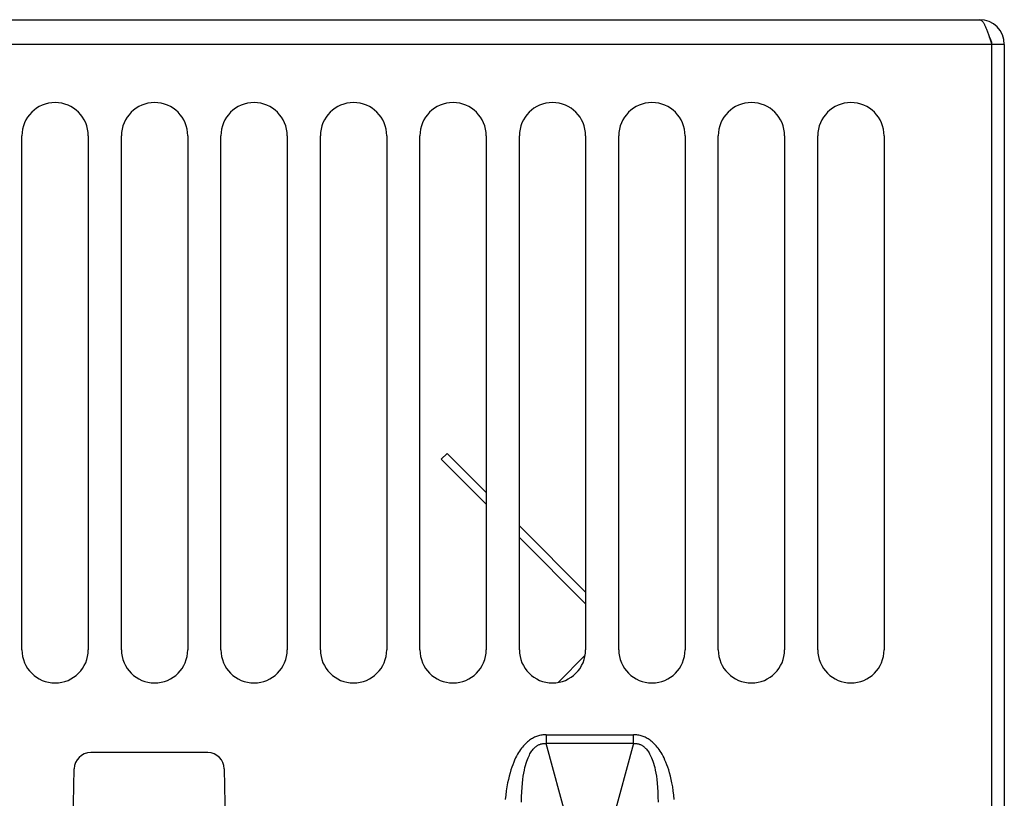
# Model space of a CAD drawing. Extents: x 0 to 594, y 0 to 420.
# Tile 17 of 58: x 269 to 293, y 273 to 291. Entities that reach past the tile are written whole.
import ezdxf

# ---------------------------------------------------------------- set-up
doc = ezdxf.new("R2010")
doc.units = 0
doc.header["$LTSCALE"] = 32.67
doc.layers.get('0').update_dxf_attribs({"linetype": 'CONTINUOUS'})

msp = doc.modelspace()

# ---------------------------------------------------------------- linework, layer by layer
at = {"color": 7, "linetype": 'CONTINUOUS'}
for p, q in [((244.484, 291.49), (292.484, 291.49)), ((292.713, 291.108), (292.729, 291.061)), ((292.729, 291.061), (292.745, 291.013)), ((292.745, 291.013), (292.76, 290.964)), ((293.084, 290.89), (243.884, 290.89)), ((292.76, 290.964), (292.784, 290.89)), ((292.784, 271.49), (292.784, 290.89)), ((293.084, 290.89), (293.084, 271.49)), ((269.384, 276.29), (269.384, 288.69)), ((270.984, 288.69), (270.984, 276.29)), ((271.784, 276.29), (271.784, 288.69)), ((273.384, 288.69), (273.384, 276.29)), ((274.184, 276.29), (274.184, 288.69)), ((275.784, 288.69), (275.784, 276.29)), ((276.584, 276.29), (276.584, 288.69)), ((278.184, 288.69), (278.184, 276.29)), ((278.984, 276.29), (278.984, 288.69)), ((280.584, 288.69), (280.584, 276.29)), ((281.384, 276.29), (281.384, 288.69)), ((282.984, 288.69), (282.984, 276.29)), ((283.784, 276.29), (283.784, 288.69)), ((285.384, 288.69), (285.384, 276.29)), ((286.184, 276.29), (286.184, 288.69)), ((287.784, 288.69), (287.784, 276.29)), ((288.584, 276.29), (288.584, 288.69)), ((290.184, 288.69), (290.184, 276.29)), ((279.499, 280.886), (279.641, 281.027)), ((280.584, 280.084), (279.641, 281.027)), ((279.499, 280.886), (280.584, 279.801)), ((282.984, 277.684), (281.384, 279.284)), ((282.984, 277.401), (281.384, 279.001)), ((282.317, 275.501), (282.973, 276.157)), ((282.033, 274.241), (282.033, 274.029)), ((282.033, 274.241), (284.136, 274.241)), ((284.136, 274.029), (284.136, 274.241)), ((282.682, 271.617), (282.033, 274.029)), ((284.136, 274.029), (282.033, 274.029)), ((284.136, 274.029), (283.486, 271.617)), ((273.866, 273.81), (271.042, 273.81)), ((270.602, 271.11), (270.642, 273.417)), ((274.266, 273.417), (274.307, 271.11))]:
    msp.add_line(p, q, dxfattribs=at)
for points in [[(292.484, 291.49), (292.492, 291.489), (292.5, 291.488), (292.508, 291.485), (292.516, 291.482), (292.524, 291.477), (292.532, 291.472), (292.539, 291.465), (292.547, 291.457), (292.555, 291.449), (292.563, 291.439), (292.571, 291.429), (292.579, 291.418), (292.587, 291.405), (292.595, 291.392), (292.603, 291.378), (292.61, 291.363), (292.618, 291.348), (292.626, 291.331), (292.634, 291.314), (292.642, 291.296), (292.65, 291.278), (292.658, 291.258), (292.666, 291.239), (292.674, 291.218), (292.682, 291.197), (292.689, 291.176), (292.697, 291.154), (292.705, 291.131), (292.713, 291.108)], [(282.033, 274.241), (282.005, 274.24), (281.978, 274.239), (281.951, 274.236), (281.925, 274.232), (281.899, 274.228), (281.874, 274.222), (281.848, 274.215), (281.823, 274.208), (281.798, 274.199), (281.774, 274.189), (281.749, 274.179), (281.725, 274.167), (281.7, 274.154), (281.676, 274.139), (281.652, 274.124), (281.628, 274.107), (281.604, 274.089), (281.58, 274.069), (281.556, 274.048), (281.532, 274.025), (281.508, 274), (281.484, 273.974), (281.46, 273.945), (281.436, 273.915), (281.412, 273.882), (281.389, 273.847), (281.365, 273.81), (281.341, 273.77), (281.318, 273.727), (281.294, 273.68), (281.271, 273.63), (281.248, 273.577), (281.225, 273.519), (281.203, 273.458), (281.181, 273.392), (281.16, 273.321), (281.14, 273.245), (281.12, 273.164), (281.102, 273.078), (281.085, 272.986), (281.07, 272.889), (281.056, 272.785), (281.045, 272.675)], [(285.123, 272.675), (285.112, 272.785), (285.098, 272.889), (285.083, 272.986), (285.066, 273.078), (285.048, 273.164), (285.029, 273.245), (285.008, 273.321), (284.987, 273.392), (284.966, 273.458), (284.943, 273.519), (284.921, 273.577), (284.897, 273.63), (284.874, 273.68), (284.851, 273.727), (284.827, 273.77), (284.803, 273.81), (284.78, 273.847), (284.756, 273.882), (284.732, 273.915), (284.708, 273.945), (284.684, 273.974), (284.66, 274), (284.636, 274.025), (284.612, 274.048), (284.588, 274.069), (284.564, 274.089), (284.54, 274.107), (284.516, 274.124), (284.492, 274.139), (284.468, 274.154), (284.444, 274.167), (284.419, 274.179), (284.395, 274.189), (284.37, 274.199), (284.345, 274.208), (284.32, 274.215), (284.295, 274.222), (284.269, 274.228), (284.243, 274.232), (284.217, 274.236), (284.19, 274.239), (284.163, 274.24), (284.136, 274.241)], [(281.438, 272.618), (281.439, 272.746), (281.443, 272.863), (281.45, 272.971), (281.458, 273.07), (281.468, 273.16), (281.479, 273.243), (281.491, 273.317), (281.505, 273.385), (281.519, 273.447), (281.533, 273.503), (281.548, 273.554), (281.563, 273.601), (281.578, 273.643), (281.594, 273.682), (281.609, 273.717), (281.625, 273.748), (281.64, 273.778), (281.655, 273.804), (281.671, 273.828), (281.686, 273.85), (281.701, 273.87), (281.716, 273.889), (281.731, 273.906), (281.745, 273.921), (281.76, 273.935), (281.775, 273.948), (281.789, 273.959), (281.803, 273.97), (281.818, 273.979), (281.832, 273.988), (281.847, 273.995), (281.861, 274.002), (281.876, 274.008), (281.891, 274.014), (281.905, 274.018), (281.921, 274.022), (281.936, 274.025), (281.951, 274.028), (281.967, 274.03), (281.983, 274.031), (281.999, 274.031), (282.016, 274.031), (282.033, 274.029)], [(284.136, 274.029), (284.152, 274.031), (284.169, 274.031), (284.185, 274.031), (284.201, 274.03), (284.217, 274.028), (284.233, 274.025), (284.248, 274.022), (284.263, 274.018), (284.278, 274.014), (284.292, 274.008), (284.307, 274.002), (284.321, 273.995), (284.336, 273.988), (284.35, 273.979), (284.365, 273.97), (284.379, 273.959), (284.394, 273.948), (284.408, 273.935), (284.423, 273.921), (284.438, 273.906), (284.453, 273.889), (284.468, 273.87), (284.483, 273.85), (284.498, 273.828), (284.513, 273.804), (284.528, 273.778), (284.544, 273.748), (284.559, 273.717), (284.575, 273.682), (284.59, 273.643), (284.605, 273.601), (284.62, 273.554), (284.635, 273.503), (284.65, 273.447), (284.664, 273.385), (284.677, 273.317), (284.689, 273.243), (284.701, 273.16), (284.71, 273.07), (284.719, 272.971), (284.725, 272.863), (284.729, 272.746), (284.73, 272.618)]]:
    msp.add_lwpolyline(points, dxfattribs=at)
for centre, radius, start, end in [((292.484, 290.89), 0.6, 0, 90), ((292.484, 290.89), 0.3, 0, 35.7926), ((270.184, 288.69), 0.8, 0, 180), ((272.584, 288.69), 0.8, 0, 180), ((274.984, 288.69), 0.8, 0, 180), ((277.384, 288.69), 0.8, 0, 180), ((279.784, 288.69), 0.8, 0, 180), ((282.184, 288.69), 0.8, 0, 180), ((284.584, 288.69), 0.8, 0, 180), ((286.984, 288.69), 0.8, 0, 180), ((289.384, 288.69), 0.8, 0, 180), ((270.184, 276.29), 0.8, 180, 360), ((272.584, 276.29), 0.8, 180, 360), ((274.984, 276.29), 0.8, 180, 360), ((277.384, 276.29), 0.8, 180, 360), ((279.784, 276.29), 0.8, 180, 360), ((282.184, 276.29), 0.8, 180, 360), ((284.584, 276.29), 0.8, 180, 360), ((286.984, 276.29), 0.8, 180, 360), ((289.384, 276.29), 0.8, 180, 360), ((271.042, 273.41), 0.4, 90, 179), ((273.866, 273.41), 0.4, 1, 90)]:
    msp.add_arc(centre, radius, start, end, dxfattribs=at)

doc.saveas('drawing.dxf')
